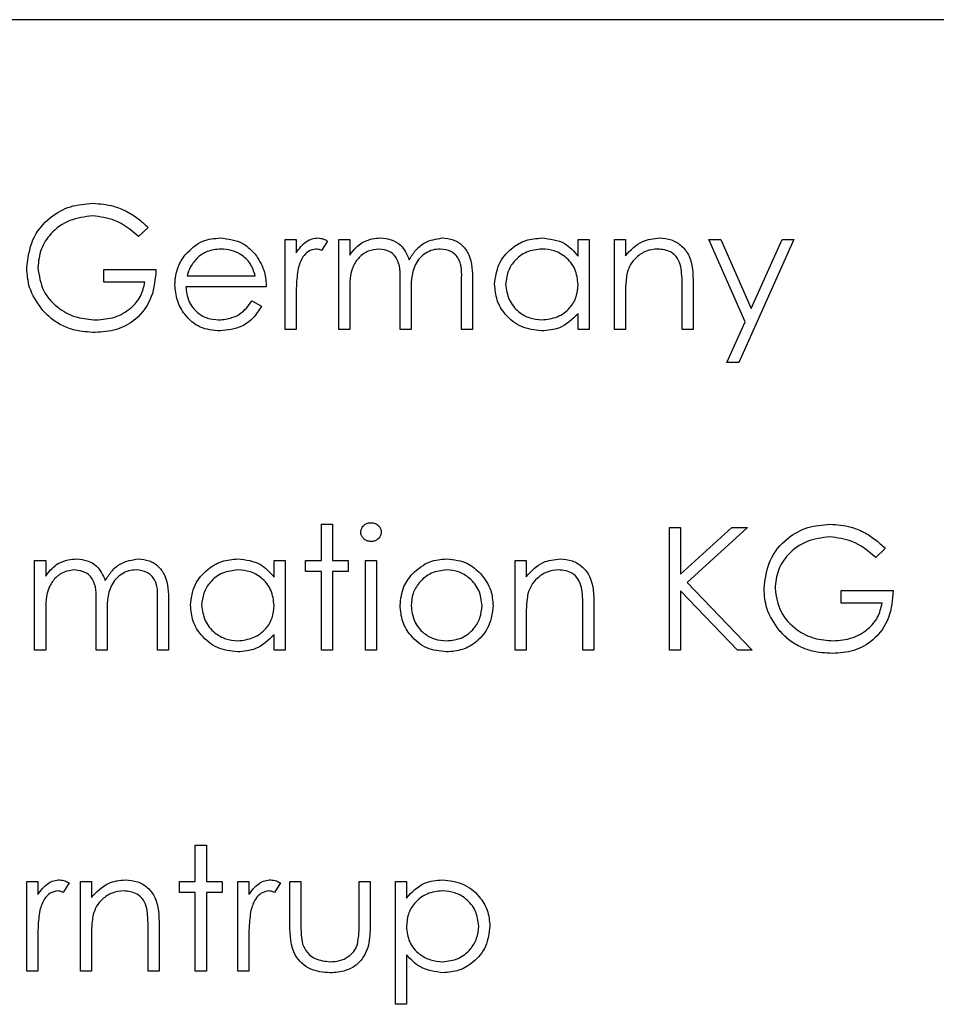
# Model space of a CAD drawing. Header units: millimetres. Extents: x 5 to 418, y 2 to 292.
# Tile 26 of 49: x 66.88 to 69.51, y 221.94 to 224.77. Entities that reach past the tile are written whole.
import ezdxf

# ---------------------------------------------------------------- set-up
doc = ezdxf.new("R2010")
doc.units = ezdxf.units.MM

msp = doc.modelspace()

# ---------------------------------------------------------------- linework, layer by layer
at = {"color": 7, "linetype": 'Continuous', "lineweight": 25}
for p, q in [((81.0935, 224.7677), (64.4268, 224.7677)), ((67.2482, 224.1713), (67.2211, 224.1456)), ((67.6417, 224.1366), (67.6734, 224.1366)), ((67.6417, 223.8788), (67.6417, 224.1366)), ((67.6734, 224.1366), (67.6734, 224.0986)), ((67.7638, 224.1322), (67.7465, 224.1048)), ((67.7955, 224.1366), (67.8272, 224.1366)), ((67.7955, 223.8788), (67.7955, 224.1366)), ((67.8272, 224.1366), (67.8272, 224.0918)), ((68.483, 224.0889), (68.483, 224.1366)), ((68.483, 224.1366), (68.5146, 224.1366)), ((68.5146, 224.1366), (68.5146, 223.8788)), ((68.587, 224.1366), (68.6187, 224.1366)), ((68.587, 223.8788), (68.587, 224.1366)), ((68.6187, 224.1366), (68.6187, 224.0901)), ((68.8584, 224.1366), (68.8925, 224.1366)), ((68.9626, 223.9007), (68.8584, 224.1366)), ((68.8925, 224.1366), (68.9798, 223.9391)), ((69.1026, 224.1366), (68.9443, 223.7838)), ((68.9798, 223.9391), (69.0684, 224.1366)), ((69.0684, 224.1366), (69.1026, 224.1366)), ((67.1216, 224.0506), (67.2709, 224.0506)), ((67.1216, 224.0144), (67.1216, 224.0506)), ((67.3601, 224.0325), (67.5558, 224.0325)), ((67.2392, 224.0144), (67.1216, 224.0144)), ((67.9719, 223.8788), (67.9719, 224.0098)), ((68.1483, 223.8788), (68.1483, 224.0185)), ((68.1799, 224.0184), (68.1799, 223.8788)), ((68.8131, 224.0104), (68.8131, 223.8788)), ((67.5875, 224.0009), (67.3568, 224.0009)), ((67.8272, 223.9872), (67.8272, 223.8788)), ((68.0036, 223.979), (68.0036, 223.8788)), ((68.7815, 223.8788), (68.7815, 224)), ((67.5458, 223.9602), (67.5739, 223.9454)), ((67.6734, 223.9654), (67.6734, 223.8788)), ((68.6187, 223.972), (68.6187, 223.8788)), ((68.483, 223.8788), (68.483, 223.9233)), ((68.9101, 223.7838), (68.9626, 223.9007)), ((67.6734, 223.8788), (67.6417, 223.8788)), ((67.8272, 223.8788), (67.7955, 223.8788)), ((68.0036, 223.8788), (67.9719, 223.8788)), ((68.1799, 223.8788), (68.1483, 223.8788)), ((68.5146, 223.8788), (68.483, 223.8788)), ((68.6187, 223.8788), (68.587, 223.8788)), ((68.8131, 223.8788), (68.7815, 223.8788)), ((68.9443, 223.7838), (68.9101, 223.7838)), ((67.7458, 223.3193), (67.7774, 223.3193)), ((67.7458, 223.2153), (67.7458, 223.3193)), ((67.7774, 223.3193), (67.7774, 223.2153)), ((68.7453, 223.3102), (68.7769, 223.3102)), ((68.7453, 222.9575), (68.7453, 223.3102)), ((68.7769, 223.1759), (68.924, 223.3102)), ((68.7769, 223.3102), (68.7769, 223.1759)), ((68.9692, 223.3102), (68.7958, 223.1519)), ((68.924, 223.3102), (68.9692, 223.3102)), ((69.3649, 223.25), (69.3378, 223.2243)), ((66.9226, 223.2153), (66.9543, 223.2153)), ((66.9226, 222.9575), (66.9226, 223.2153)), ((66.9543, 223.2153), (66.9543, 223.1705)), ((67.6101, 223.1676), (67.6101, 223.2153)), ((67.6101, 223.2153), (67.6417, 223.2153)), ((67.6417, 223.2153), (67.6417, 222.9575)), ((67.7005, 223.2153), (67.7458, 223.2153)), ((67.7005, 223.1836), (67.7005, 223.2153)), ((67.7774, 223.2153), (67.8226, 223.2153)), ((67.8226, 223.2153), (67.8226, 223.1836)), ((67.8724, 223.2153), (67.9041, 223.2153)), ((67.8724, 222.9575), (67.8724, 223.2153)), ((67.9041, 223.2153), (67.9041, 222.9575)), ((68.3021, 223.2153), (68.3337, 223.2153)), ((68.3021, 222.9575), (68.3021, 223.2153)), ((68.3337, 223.2153), (68.3337, 223.1688)), ((67.7458, 223.1836), (67.7005, 223.1836)), ((67.7458, 222.9575), (67.7458, 223.1836)), ((67.7774, 223.1836), (67.7774, 222.9575)), ((67.8226, 223.1836), (67.7774, 223.1836)), ((68.7769, 223.1277), (68.7769, 222.9575)), ((68.9405, 222.9575), (68.7769, 223.1277)), ((68.7958, 223.1519), (68.9827, 222.9575)), ((69.2383, 223.1293), (69.3875, 223.1293)), ((69.2383, 223.0931), (69.2383, 223.1293)), ((67.099, 222.9575), (67.099, 223.0886)), ((67.2754, 222.9575), (67.2754, 223.0972)), ((67.307, 223.0971), (67.307, 222.9575)), ((68.4965, 222.9575), (68.4965, 223.0787)), ((68.5282, 223.0891), (68.5282, 222.9575)), ((69.3559, 223.0931), (69.2383, 223.0931)), ((66.9543, 223.0659), (66.9543, 222.9575)), ((67.1307, 223.0577), (67.1307, 222.9575)), ((68.3337, 223.0507), (68.3337, 222.9575)), ((67.6101, 222.9575), (67.6101, 223.0021)), ((66.9543, 222.9575), (66.9226, 222.9575)), ((67.1307, 222.9575), (67.099, 222.9575)), ((67.307, 222.9575), (67.2754, 222.9575)), ((67.6417, 222.9575), (67.6101, 222.9575)), ((67.7774, 222.9575), (67.7458, 222.9575)), ((67.9041, 222.9575), (67.8724, 222.9575)), ((68.3337, 222.9575), (68.3021, 222.9575)), ((68.5282, 222.9575), (68.4965, 222.9575)), ((68.7769, 222.9575), (68.7453, 222.9575)), ((68.9827, 222.9575), (68.9405, 222.9575)), ((67.3839, 222.398), (67.4156, 222.398)), ((67.3839, 222.294), (67.3839, 222.398)), ((67.4156, 222.398), (67.4156, 222.294)), ((66.9, 222.294), (66.9317, 222.294)), ((66.9, 222.0362), (66.9, 222.294)), ((66.9317, 222.294), (66.9317, 222.256)), ((67.0221, 222.2897), (67.0047, 222.2622)), ((67.0538, 222.294), (67.0854, 222.294)), ((67.0538, 222.0362), (67.0538, 222.294)), ((67.0854, 222.294), (67.0854, 222.2475)), ((67.3387, 222.294), (67.3839, 222.294)), ((67.3387, 222.2623), (67.3387, 222.294)), ((67.4156, 222.294), (67.4608, 222.294)), ((67.4608, 222.294), (67.4608, 222.2623)), ((67.506, 222.294), (67.5377, 222.294)), ((67.506, 222.0362), (67.506, 222.294)), ((67.5377, 222.294), (67.5377, 222.256)), ((67.6282, 222.2897), (67.6108, 222.2622)), ((67.6553, 222.294), (67.687, 222.294)), ((67.6553, 222.1708), (67.6553, 222.294)), ((67.687, 222.294), (67.687, 222.1744)), ((67.8543, 222.294), (67.886, 222.294)), ((67.8543, 222.1744), (67.8543, 222.294)), ((67.886, 222.294), (67.886, 222.1685)), ((67.9583, 222.294), (67.99, 222.294)), ((67.9583, 221.9412), (67.9583, 222.294)), ((67.99, 222.294), (67.99, 222.2463)), ((67.3839, 222.2623), (67.3387, 222.2623)), ((67.3839, 222.0362), (67.3839, 222.2623)), ((67.4156, 222.2623), (67.4156, 222.0362)), ((67.4608, 222.2623), (67.4156, 222.2623)), ((67.2799, 222.1678), (67.2799, 222.0362)), ((67.2482, 222.0362), (67.2482, 222.1574)), ((66.9317, 222.1228), (66.9317, 222.0362)), ((67.0854, 222.1294), (67.0854, 222.0362)), ((67.5377, 222.1228), (67.5377, 222.0362)), ((67.99, 222.0829), (67.99, 221.9412)), ((66.9317, 222.0362), (66.9, 222.0362)), ((67.0854, 222.0362), (67.0538, 222.0362)), ((67.2799, 222.0362), (67.2482, 222.0362)), ((67.4156, 222.0362), (67.3839, 222.0362)), ((67.5377, 222.0362), (67.506, 222.0362)), ((67.99, 221.9412), (67.9583, 221.9412))]:
    msp.add_line(p, q, dxfattribs=at)
for points, knots in [([(66.9, 224.0553), (66.9035, 224.0829), (66.9104, 224.1382), (66.9612, 224.2002), (67.0244, 224.2353), (67.068, 224.2388), (67.0897, 224.2406)], [0, 0, 0, 0, 0.2795897, 0.5590718, 0.7794111, 1, 1, 1, 1]), ([(67.0897, 224.2406), (67.1099, 224.2391), (67.1432, 224.2366), (67.1863, 224.2189), (67.2195, 224.1979), (67.2387, 224.1802), (67.2482, 224.1713)], [0, 0, 0, 0, 0.339527, 0.559586, 0.779731, 1, 1, 1, 1]), ([(67.0887, 224.2044), (67.0664, 224.2017), (67.0217, 224.1962), (66.9696, 224.1586), (66.9376, 224.1094), (66.9336, 224.0743), (66.9317, 224.0567)], [0, 0, 0, 0, 0.279847, 0.559555, 0.779847, 1, 1, 1, 1]), ([(67.2211, 224.1456), (67.1993, 224.1635), (67.1603, 224.1956), (67.1106, 224.2017), (67.0887, 224.2044)], [0, 0, 0, 0, 0.55984, 1, 1, 1, 1]), ([(67.3548, 224.093), (67.3706, 224.1086), (67.399, 224.1365), (67.4383, 224.1397), (67.4556, 224.1411)], [0, 0, 0, 0, 0.558577, 1, 1, 1, 1]), ([(67.4556, 224.1411), (67.4785, 224.1384), (67.5195, 224.1337), (67.5472, 224.1036), (67.5594, 224.0903)], [0, 0, 0, 0, 0.558919, 1, 1, 1, 1]), ([(67.6734, 224.0986), (67.6822, 224.1107), (67.6946, 224.1276), (67.7188, 224.1395), (67.7305, 224.1406), (67.7363, 224.1411)], [0, 0, 0, 0, 0.558788, 0.779481, 1, 1, 1, 1]), ([(67.7363, 224.1411), (67.7418, 224.1404), (67.7515, 224.1393), (67.7601, 224.1344), (67.7638, 224.1322)], [0, 0, 0, 0, 0.559243, 1, 1, 1, 1]), ([(67.8272, 224.0918), (67.8329, 224.0995), (67.8431, 224.1133), (67.8569, 224.1235), (67.8629, 224.128)], [0, 0, 0, 0, 0.560148, 1, 1, 1, 1]), ([(67.8629, 224.128), (67.8724, 224.1322), (67.8894, 224.1397), (67.9079, 224.1407), (67.9161, 224.1411)], [0, 0, 0, 0, 0.559743, 1, 1, 1, 1]), ([(67.9161, 224.1411), (67.9264, 224.14), (67.947, 224.1379), (67.9806, 224.119), (67.9915, 224.094), (67.9981, 224.0788)], [0, 0, 0, 0, 0.280809, 0.561507, 1, 1, 1, 1]), ([(67.9981, 224.0788), (68.004, 224.0883), (68.0157, 224.1071), (68.0467, 224.1336), (68.0752, 224.1383), (68.0927, 224.1411)], [0, 0, 0, 0, 0.281263, 0.562094, 1, 1, 1, 1]), ([(68.0927, 224.1411), (68.1034, 224.1401), (68.1247, 224.1382), (68.1526, 224.1203), (68.1791, 224.0808), (68.1796, 224.0442), (68.1799, 224.0184)], [0, 0, 0, 0, 0.186885, 0.373579, 0.560268, 1, 1, 1, 1]), ([(68.2433, 224.0084), (68.2457, 224.0281), (68.2506, 224.0677), (68.288, 224.1107), (68.3321, 224.1371), (68.3631, 224.1398), (68.3787, 224.1411)], [0, 0, 0, 0, 0.279413, 0.559191, 0.779548, 1, 1, 1, 1]), ([(68.3787, 224.1411), (68.4019, 224.1384), (68.4435, 224.1337), (68.4709, 224.1026), (68.483, 224.0889)], [0, 0, 0, 0, 0.559062, 1, 1, 1, 1]), ([(68.6187, 224.0901), (68.6337, 224.1063), (68.6606, 224.1353), (68.6996, 224.1393), (68.7167, 224.1411)], [0, 0, 0, 0, 0.559141, 1, 1, 1, 1]), ([(68.7167, 224.1411), (68.7283, 224.1401), (68.7514, 224.138), (68.7817, 224.1195), (68.8125, 224.0783), (68.8129, 224.0384), (68.8131, 224.0104)], [0, 0, 0, 0, 0.187021, 0.37389, 0.56061, 1, 1, 1, 1]), ([(67.3251, 224.007), (67.3267, 224.0245), (67.3295, 224.0558), (67.3471, 224.0816), (67.3548, 224.093)], [0, 0, 0, 0, 0.559427, 1, 1, 1, 1]), ([(67.4572, 224.1094), (67.4435, 224.1082), (67.4191, 224.1061), (67.3994, 224.0916), (67.3908, 224.0853)], [0, 0, 0, 0, 0.5594582, 1, 1, 1, 1]), ([(67.5558, 224.0325), (67.5519, 224.0447), (67.5442, 224.0691), (67.5171, 224.0937), (67.4871, 224.1071), (67.4672, 224.1086), (67.4572, 224.1094)], [0, 0, 0, 0, 0.280138, 0.559194, 0.779598, 1, 1, 1, 1]), ([(67.5594, 224.0903), (67.5686, 224.0748), (67.585, 224.0471), (67.5867, 224.015), (67.5875, 224.0009)], [0, 0, 0, 0, 0.558897, 1, 1, 1, 1]), ([(67.7303, 224.1094), (67.7228, 224.1078), (67.7079, 224.1045), (67.6887, 224.0838), (67.6827, 224.0652), (67.679, 224.0539)], [0, 0, 0, 0, 0.2783358, 0.5587681, 1, 1, 1, 1]), ([(67.7465, 224.1048), (67.7436, 224.1062), (67.7384, 224.1086), (67.7328, 224.1092), (67.7303, 224.1094)], [0, 0, 0, 0, 0.560396, 1, 1, 1, 1]), ([(67.9106, 224.1094), (67.9002, 224.1081), (67.8794, 224.1055), (67.8532, 224.0867), (67.8277, 224.0482), (67.8274, 224.0124), (67.8272, 223.9872)], [0, 0, 0, 0, 0.186544, 0.37335, 0.56013, 1, 1, 1, 1]), ([(67.9719, 224.0098), (67.9729, 224.033), (67.9741, 224.062), (67.9564, 224.0911), (67.9388, 224.1057), (67.9218, 224.1079), (67.9106, 224.1094)], [0, 0, 0, 0, 0.500537, 0.625897, 0.751368, 1, 1, 1, 1]), ([(68.0872, 224.1094), (68.0798, 224.1089), (68.0652, 224.1077), (68.045, 224.098), (68.0279, 224.084), (68.0031, 224.0471), (68.0033, 224.0093), (68.0036, 223.979)], [0, 0, 0, 0, 0.125317, 0.250662, 0.376086, 0.501515, 1, 1, 1, 1]), ([(68.1483, 224.0185), (68.149, 224.0405), (68.1499, 224.068), (68.131, 224.0938), (68.1137, 224.1065), (68.0978, 224.1082), (68.0872, 224.1094)], [0, 0, 0, 0, 0.499445, 0.624933, 0.750561, 1, 1, 1, 1]), ([(68.3791, 224.1094), (68.364, 224.1077), (68.3337, 224.1041), (68.2994, 224.0773), (68.2788, 224.0436), (68.2762, 224.0199), (68.2749, 224.008)], [0, 0, 0, 0, 0.279767, 0.559291, 0.779719, 1, 1, 1, 1]), ([(68.483, 224.0071), (68.4813, 224.0224), (68.4779, 224.0529), (68.4494, 224.0866), (68.4151, 224.1066), (68.3911, 224.1085), (68.3791, 224.1094)], [0, 0, 0, 0, 0.27966, 0.55921, 0.779487, 1, 1, 1, 1]), ([(68.7112, 224.1094), (68.7001, 224.1083), (68.6777, 224.1059), (68.6515, 224.0878), (68.6324, 224.066), (68.6265, 224.0494), (68.6235, 224.0412)], [0, 0, 0, 0, 0.279553, 0.559373, 0.779703, 1, 1, 1, 1]), ([(68.7777, 224.0587), (68.7752, 224.0669), (68.7701, 224.0833), (68.7472, 224.1058), (68.7249, 224.1081), (68.7112, 224.1094)], [0, 0, 0, 0, 0.281192, 0.561331, 1, 1, 1, 1]), ([(67.3908, 224.0853), (67.3831, 224.0765), (67.3693, 224.061), (67.3629, 224.0412), (67.3601, 224.0325)], [0, 0, 0, 0, 0.5587953, 1, 1, 1, 1]), ([(66.9432, 223.9364), (66.9293, 223.9566), (66.9044, 223.9927), (66.9013, 224.0361), (66.9, 224.0553)], [0, 0, 0, 0, 0.5593165, 1, 1, 1, 1]), ([(66.9317, 224.0567), (66.9353, 224.0334), (66.9425, 223.9867), (66.9893, 223.9374), (67.0437, 223.9103), (67.0805, 223.9074), (67.0989, 223.9059)], [0, 0, 0, 0, 0.279061, 0.558584, 0.779236, 1, 1, 1, 1]), ([(67.2709, 224.0506), (67.2687, 224.024), (67.2644, 223.9708), (67.2197, 223.9079), (67.1587, 223.874), (67.117, 223.8711), (67.0961, 223.8697)], [0, 0, 0, 0, 0.280351, 0.559367, 0.779371, 1, 1, 1, 1]), ([(67.679, 224.0539), (67.677, 224.0374), (67.6732, 224.008), (67.6733, 223.9784), (67.6734, 223.9654)], [0, 0, 0, 0, 0.559636, 1, 1, 1, 1]), ([(68.6235, 224.0412), (68.6218, 224.0283), (68.6186, 224.0053), (68.6186, 223.9822), (68.6187, 223.972)], [0, 0, 0, 0, 0.5596576, 1, 1, 1, 1]), ([(68.7815, 224), (68.7815, 224.011), (68.7817, 224.0307), (68.7789, 224.0501), (68.7777, 224.0587)], [0, 0, 0, 0, 0.560255, 1, 1, 1, 1]), ([(67.0989, 223.9059), (67.1171, 223.9073), (67.1534, 223.9101), (67.1981, 223.9363), (67.2291, 223.9726), (67.2358, 224.0005), (67.2392, 224.0144)], [0, 0, 0, 0, 0.280254, 0.559912, 0.779941, 1, 1, 1, 1]), ([(67.4548, 223.8742), (67.4352, 223.876), (67.396, 223.8795), (67.3539, 223.9172), (67.3294, 223.9612), (67.3265, 223.9917), (67.3251, 224.007)], [0, 0, 0, 0, 0.279885, 0.558859, 0.779462, 1, 1, 1, 1]), ([(68.3777, 223.8742), (68.3579, 223.8766), (68.3182, 223.8812), (68.2744, 223.9177), (68.2473, 223.9616), (68.2446, 223.9928), (68.2433, 224.0084)], [0, 0, 0, 0, 0.279573, 0.559333, 0.779589, 1, 1, 1, 1]), ([(68.2749, 224.008), (68.2771, 223.993), (68.2813, 223.9628), (68.3091, 223.9292), (68.3432, 223.9094), (68.3669, 223.9071), (68.3788, 223.9059)], [0, 0, 0, 0, 0.279429, 0.559146, 0.77957, 1, 1, 1, 1]), ([(68.3788, 223.9059), (68.3939, 223.9077), (68.4241, 223.9114), (68.4594, 223.9372), (68.4799, 223.9713), (68.4819, 223.9952), (68.483, 224.0071)], [0, 0, 0, 0, 0.279822, 0.559387, 0.779603, 1, 1, 1, 1]), ([(67.3568, 224.0009), (67.3584, 223.9869), (67.3617, 223.959), (67.3866, 223.9274), (67.4179, 223.9086), (67.4399, 223.9068), (67.4509, 223.9059)], [0, 0, 0, 0, 0.279963, 0.559359, 0.779526, 1, 1, 1, 1]), ([(67.4509, 223.9059), (67.4638, 223.9072), (67.4853, 223.9092), (67.5125, 223.9222), (67.5314, 223.9394), (67.541, 223.9532), (67.5458, 223.9602)], [0, 0, 0, 0, 0.339465, 0.559626, 0.779498, 1, 1, 1, 1]), ([(67.0961, 223.8697), (67.0765, 223.8709), (67.0442, 223.8727), (67.0019, 223.8886), (66.9693, 223.9087), (66.9519, 223.9272), (66.9432, 223.9364)], [0, 0, 0, 0, 0.339789, 0.559872, 0.779908, 1, 1, 1, 1]), ([(67.5739, 223.9454), (67.5667, 223.9337), (67.5523, 223.9104), (67.5118, 223.8805), (67.4764, 223.8766), (67.4548, 223.8742)], [0, 0, 0, 0, 0.280919, 0.561407, 1, 1, 1, 1]), ([(68.483, 223.9233), (68.4663, 223.9075), (68.4364, 223.8791), (68.3956, 223.8757), (68.3777, 223.8742)], [0, 0, 0, 0, 0.558763, 1, 1, 1, 1]), ([(67.8588, 223.2965), (67.8594, 223.3007), (67.8606, 223.309), (67.8688, 223.3178), (67.8783, 223.323), (67.8848, 223.3236), (67.8881, 223.3238)], [0, 0, 0, 0, 0.279289, 0.558897, 0.779452, 1, 1, 1, 1]), ([(67.8881, 223.2695), (67.8839, 223.27), (67.8757, 223.2709), (67.8662, 223.2779), (67.8599, 223.2868), (67.8592, 223.2933), (67.8588, 223.2965)], [0, 0, 0, 0, 0.279784, 0.559698, 0.779921, 1, 1, 1, 1]), ([(67.8881, 223.3238), (67.8923, 223.3234), (67.9006, 223.3225), (67.9103, 223.3154), (67.9166, 223.3064), (67.9173, 223.2998), (67.9176, 223.2965)], [0, 0, 0, 0, 0.279869, 0.559866, 0.779911, 1, 1, 1, 1]), ([(67.9176, 223.2965), (67.917, 223.2924), (67.9158, 223.284), (67.9074, 223.2755), (67.8979, 223.2702), (67.8914, 223.2698), (67.8881, 223.2695)], [0, 0, 0, 0, 0.27916, 0.558862, 0.779356, 1, 1, 1, 1]), ([(69.0167, 223.134), (69.0201, 223.1616), (69.0271, 223.2169), (69.0778, 223.279), (69.1411, 223.314), (69.1846, 223.3175), (69.2064, 223.3193)], [0, 0, 0, 0, 0.27959, 0.559072, 0.779411, 1, 1, 1, 1]), ([(69.2064, 223.3193), (69.2266, 223.3178), (69.2599, 223.3153), (69.303, 223.2976), (69.3362, 223.2766), (69.3553, 223.2589), (69.3649, 223.25)], [0, 0, 0, 0, 0.339527, 0.559586, 0.779731, 1, 1, 1, 1]), ([(69.2053, 223.2831), (69.183, 223.2804), (69.1384, 223.275), (69.0863, 223.2373), (69.0543, 223.1881), (69.0503, 223.153), (69.0483, 223.1354)], [0, 0, 0, 0, 0.2798474, 0.5595549, 0.7798473, 1, 1, 1, 1]), ([(69.3378, 223.2243), (69.316, 223.2422), (69.277, 223.2743), (69.2272, 223.2804), (69.2053, 223.2831)], [0, 0, 0, 0, 0.55984, 1, 1, 1, 1]), ([(66.99, 223.2067), (66.9995, 223.2109), (67.0165, 223.2184), (67.035, 223.2194), (67.0432, 223.2198)], [0, 0, 0, 0, 0.559743, 1, 1, 1, 1]), ([(67.0432, 223.2198), (67.0535, 223.2187), (67.0741, 223.2166), (67.1077, 223.1977), (67.1186, 223.1727), (67.1252, 223.1575)], [0, 0, 0, 0, 0.280809, 0.561507, 1, 1, 1, 1]), ([(67.1252, 223.1575), (67.1311, 223.167), (67.1428, 223.1858), (67.1738, 223.2123), (67.2023, 223.217), (67.2198, 223.2198)], [0, 0, 0, 0, 0.281263, 0.562094, 1, 1, 1, 1]), ([(67.2198, 223.2198), (67.2305, 223.2188), (67.2518, 223.2169), (67.2797, 223.199), (67.3062, 223.1595), (67.3067, 223.1229), (67.307, 223.0971)], [0, 0, 0, 0, 0.186885, 0.373579, 0.560268, 1, 1, 1, 1]), ([(67.3704, 223.0871), (67.3728, 223.1068), (67.3777, 223.1464), (67.4151, 223.1894), (67.4592, 223.2158), (67.4902, 223.2185), (67.5058, 223.2198)], [0, 0, 0, 0, 0.2794126, 0.5591913, 0.7795483, 1, 1, 1, 1]), ([(67.5058, 223.2198), (67.529, 223.2171), (67.5706, 223.2124), (67.598, 223.1813), (67.6101, 223.1676)], [0, 0, 0, 0, 0.559062, 1, 1, 1, 1]), ([(68.0072, 223.1771), (68.0232, 223.1909), (68.0517, 223.2156), (68.089, 223.2185), (68.1055, 223.2198)], [0, 0, 0, 0, 0.55888, 1, 1, 1, 1]), ([(68.1055, 223.2198), (68.1264, 223.2176), (68.1638, 223.2137), (68.1913, 223.1884), (68.2034, 223.1773)], [0, 0, 0, 0, 0.5591815, 1, 1, 1, 1]), ([(68.3337, 223.1688), (68.3488, 223.185), (68.3757, 223.214), (68.4146, 223.218), (68.4318, 223.2198)], [0, 0, 0, 0, 0.559141, 1, 1, 1, 1]), ([(68.4318, 223.2198), (68.4434, 223.2188), (68.4665, 223.2168), (68.4968, 223.1982), (68.5276, 223.157), (68.5279, 223.1171), (68.5282, 223.0891)], [0, 0, 0, 0, 0.187021, 0.37389, 0.56061, 1, 1, 1, 1]), ([(66.9543, 223.1705), (66.96, 223.1782), (66.9702, 223.192), (66.984, 223.2022), (66.99, 223.2067)], [0, 0, 0, 0, 0.560148, 1, 1, 1, 1]), ([(67.0377, 223.1881), (67.0273, 223.1868), (67.0065, 223.1842), (66.9803, 223.1654), (66.9548, 223.1269), (66.9545, 223.0911), (66.9543, 223.0659)], [0, 0, 0, 0, 0.186544, 0.37335, 0.56013, 1, 1, 1, 1]), ([(67.099, 223.0886), (67.1, 223.1117), (67.1012, 223.1407), (67.0835, 223.1698), (67.0659, 223.1844), (67.0489, 223.1866), (67.0377, 223.1881)], [0, 0, 0, 0, 0.500537, 0.625897, 0.751368, 1, 1, 1, 1]), ([(67.2143, 223.1881), (67.2069, 223.1876), (67.1923, 223.1864), (67.1721, 223.1767), (67.155, 223.1627), (67.1302, 223.1258), (67.1304, 223.088), (67.1307, 223.0577)], [0, 0, 0, 0, 0.125317, 0.250662, 0.376086, 0.501515, 1, 1, 1, 1]), ([(67.2754, 223.0972), (67.2761, 223.1192), (67.277, 223.1467), (67.2581, 223.1725), (67.2408, 223.1852), (67.2249, 223.1869), (67.2143, 223.1881)], [0, 0, 0, 0, 0.499445, 0.624933, 0.750561, 1, 1, 1, 1]), ([(67.5062, 223.1881), (67.4911, 223.1864), (67.4608, 223.1828), (67.4265, 223.156), (67.4059, 223.1223), (67.4033, 223.0986), (67.402, 223.0867)], [0, 0, 0, 0, 0.279767, 0.559291, 0.779719, 1, 1, 1, 1]), ([(67.6101, 223.0858), (67.6084, 223.1011), (67.605, 223.1317), (67.5765, 223.1653), (67.5422, 223.1853), (67.5182, 223.1872), (67.5062, 223.1881)], [0, 0, 0, 0, 0.27966, 0.55921, 0.779487, 1, 1, 1, 1]), ([(68.1053, 223.1881), (68.0903, 223.1863), (68.0601, 223.1826), (68.0271, 223.1545), (68.0066, 223.121), (68.0046, 223.0973), (68.0036, 223.0854)], [0, 0, 0, 0, 0.2794842, 0.5592561, 0.7795472, 1, 1, 1, 1]), ([(68.2071, 223.0854), (68.2053, 223.1005), (68.2019, 223.1307), (68.174, 223.1639), (68.1408, 223.1849), (68.1172, 223.187), (68.1053, 223.1881)], [0, 0, 0, 0, 0.279586, 0.559398, 0.779653, 1, 1, 1, 1]), ([(68.4263, 223.1881), (68.4151, 223.187), (68.3928, 223.1846), (68.3665, 223.1665), (68.3475, 223.1447), (68.3415, 223.1282), (68.3386, 223.1199)], [0, 0, 0, 0, 0.2795525, 0.559373, 0.7797026, 1, 1, 1, 1]), ([(68.4928, 223.1374), (68.4903, 223.1456), (68.4852, 223.162), (68.4623, 223.1845), (68.4399, 223.1868), (68.4263, 223.1881)], [0, 0, 0, 0, 0.281192, 0.561331, 1, 1, 1, 1]), ([(67.9719, 223.0857), (67.9738, 223.1047), (67.9771, 223.1386), (67.998, 223.1653), (68.0072, 223.1771)], [0, 0, 0, 0, 0.559285, 1, 1, 1, 1]), ([(68.2034, 223.1773), (68.2148, 223.162), (68.2352, 223.1345), (68.2376, 223.1006), (68.2387, 223.0857)], [0, 0, 0, 0, 0.559216, 1, 1, 1, 1]), ([(68.4965, 223.0787), (68.4966, 223.0897), (68.4967, 223.1094), (68.494, 223.1288), (68.4928, 223.1374)], [0, 0, 0, 0, 0.560255, 1, 1, 1, 1]), ([(69.0599, 223.0151), (69.046, 223.0353), (69.0211, 223.0714), (69.018, 223.1148), (69.0167, 223.134)], [0, 0, 0, 0, 0.559317, 1, 1, 1, 1]), ([(69.0483, 223.1354), (69.0519, 223.1121), (69.0591, 223.0654), (69.106, 223.0161), (69.1604, 222.989), (69.1971, 222.9861), (69.2155, 222.9846)], [0, 0, 0, 0, 0.279061, 0.558584, 0.779236, 1, 1, 1, 1]), ([(69.3875, 223.1293), (69.3854, 223.1027), (69.381, 223.0495), (69.3364, 222.9866), (69.2754, 222.9527), (69.2337, 222.9498), (69.2128, 222.9484)], [0, 0, 0, 0, 0.280351, 0.559367, 0.779371, 1, 1, 1, 1]), ([(68.3386, 223.1199), (68.3368, 223.107), (68.3337, 223.084), (68.3337, 223.0609), (68.3337, 223.0507)], [0, 0, 0, 0, 0.559658, 1, 1, 1, 1]), ([(67.5048, 222.9529), (67.485, 222.9553), (67.4453, 222.9599), (67.4015, 222.9964), (67.3744, 223.0403), (67.3717, 223.0715), (67.3704, 223.0871)], [0, 0, 0, 0, 0.279573, 0.559333, 0.779589, 1, 1, 1, 1]), ([(67.402, 223.0867), (67.4042, 223.0717), (67.4084, 223.0415), (67.4362, 223.0079), (67.4703, 222.9881), (67.494, 222.9858), (67.5059, 222.9846)], [0, 0, 0, 0, 0.279429, 0.559146, 0.77957, 1, 1, 1, 1]), ([(67.5059, 222.9846), (67.521, 222.9864), (67.5512, 222.9901), (67.5865, 223.0159), (67.607, 223.05), (67.609, 223.0739), (67.6101, 223.0858)], [0, 0, 0, 0, 0.279822, 0.559387, 0.779603, 1, 1, 1, 1]), ([(68.1055, 222.9529), (68.0857, 222.9549), (68.0462, 222.9589), (68.0028, 222.9955), (67.9762, 223.0393), (67.9733, 223.0702), (67.9719, 223.0857)], [0, 0, 0, 0, 0.279776, 0.559179, 0.779592, 1, 1, 1, 1]), ([(68.0036, 223.0854), (68.0054, 223.0705), (68.0092, 223.0407), (68.0361, 223.007), (68.0701, 222.9877), (68.0936, 222.9856), (68.1053, 222.9846)], [0, 0, 0, 0, 0.279618, 0.559167, 0.779512, 1, 1, 1, 1]), ([(68.1053, 222.9846), (68.1203, 222.9863), (68.1501, 222.9897), (68.1839, 223.0166), (68.2036, 223.0503), (68.2059, 223.0737), (68.2071, 223.0854)], [0, 0, 0, 0, 0.2797454, 0.5591127, 0.7796058, 1, 1, 1, 1]), ([(68.2387, 223.0857), (68.2363, 223.0661), (68.2315, 223.0268), (68.1959, 222.9828), (68.1518, 222.9565), (68.1209, 222.9541), (68.1055, 222.9529)], [0, 0, 0, 0, 0.279521, 0.559381, 0.779507, 1, 1, 1, 1]), ([(69.2155, 222.9846), (69.2337, 222.986), (69.2701, 222.9888), (69.3148, 223.015), (69.3458, 223.0513), (69.3525, 223.0792), (69.3559, 223.0931)], [0, 0, 0, 0, 0.280254, 0.559912, 0.779941, 1, 1, 1, 1]), ([(69.2128, 222.9484), (69.1932, 222.9496), (69.1609, 222.9514), (69.1186, 222.9673), (69.086, 222.9874), (69.0686, 223.0059), (69.0599, 223.0151)], [0, 0, 0, 0, 0.339789, 0.559872, 0.779908, 1, 1, 1, 1]), ([(67.6101, 223.0021), (67.5934, 222.9862), (67.5635, 222.9578), (67.5227, 222.9544), (67.5048, 222.9529)], [0, 0, 0, 0, 0.558763, 1, 1, 1, 1]), ([(66.9317, 222.256), (66.9405, 222.2681), (66.9529, 222.285), (66.9771, 222.2969), (66.9887, 222.298), (66.9945, 222.2985)], [0, 0, 0, 0, 0.558788, 0.779481, 1, 1, 1, 1]), ([(66.9945, 222.2985), (67, 222.2978), (67.0098, 222.2967), (67.0183, 222.2918), (67.0221, 222.2897)], [0, 0, 0, 0, 0.559243, 1, 1, 1, 1]), ([(67.0854, 222.2475), (67.1005, 222.2637), (67.1274, 222.2927), (67.1663, 222.2967), (67.1835, 222.2985)], [0, 0, 0, 0, 0.5591406, 1, 1, 1, 1]), ([(67.1835, 222.2985), (67.1951, 222.2975), (67.2182, 222.2955), (67.2485, 222.2769), (67.2793, 222.2357), (67.2797, 222.1958), (67.2799, 222.1678)], [0, 0, 0, 0, 0.187021, 0.37389, 0.56061, 1, 1, 1, 1]), ([(67.5377, 222.256), (67.5466, 222.2681), (67.5589, 222.285), (67.5831, 222.2969), (67.5948, 222.298), (67.6006, 222.2985)], [0, 0, 0, 0, 0.558788, 0.779481, 1, 1, 1, 1]), ([(67.6006, 222.2985), (67.6061, 222.2978), (67.6159, 222.2967), (67.6244, 222.2918), (67.6282, 222.2897)], [0, 0, 0, 0, 0.559243, 1, 1, 1, 1]), ([(67.99, 222.2463), (68.006, 222.2632), (68.0348, 222.2935), (68.076, 222.2969), (68.0941, 222.2985)], [0, 0, 0, 0, 0.558418, 1, 1, 1, 1]), ([(68.0941, 222.2985), (68.1139, 222.2962), (68.1535, 222.2917), (68.1976, 222.2558), (68.2254, 222.2124), (68.2283, 222.1813), (68.2297, 222.1658)], [0, 0, 0, 0, 0.279627, 0.559432, 0.779703, 1, 1, 1, 1]), ([(66.9885, 222.2668), (66.9811, 222.2652), (66.9661, 222.2619), (66.9469, 222.2412), (66.941, 222.2226), (66.9373, 222.2113)], [0, 0, 0, 0, 0.278336, 0.558768, 1, 1, 1, 1]), ([(67.0047, 222.2622), (67.0018, 222.2636), (66.9967, 222.266), (66.991, 222.2666), (66.9885, 222.2668)], [0, 0, 0, 0, 0.560396, 1, 1, 1, 1]), ([(67.178, 222.2668), (67.1668, 222.2657), (67.1445, 222.2633), (67.1182, 222.2452), (67.0992, 222.2234), (67.0933, 222.2069), (67.0903, 222.1986)], [0, 0, 0, 0, 0.279553, 0.559373, 0.779703, 1, 1, 1, 1]), ([(67.2445, 222.2161), (67.242, 222.2243), (67.2369, 222.2407), (67.214, 222.2632), (67.1916, 222.2655), (67.178, 222.2668)], [0, 0, 0, 0, 0.281192, 0.561331, 1, 1, 1, 1]), ([(67.5946, 222.2668), (67.5871, 222.2652), (67.5722, 222.2619), (67.553, 222.2412), (67.547, 222.2226), (67.5434, 222.2113)], [0, 0, 0, 0, 0.278336, 0.558768, 1, 1, 1, 1]), ([(67.6108, 222.2622), (67.6079, 222.2636), (67.6027, 222.266), (67.5971, 222.2666), (67.5946, 222.2668)], [0, 0, 0, 0, 0.560396, 1, 1, 1, 1]), ([(68.0939, 222.2668), (68.0786, 222.2652), (68.0481, 222.2619), (68.0137, 222.2345), (67.993, 222.2005), (67.991, 222.1765), (67.99, 222.1645)], [0, 0, 0, 0, 0.279747, 0.559315, 0.779515, 1, 1, 1, 1]), ([(68.198, 222.1654), (68.1959, 222.1805), (68.1917, 222.2106), (68.1639, 222.2442), (68.1295, 222.2636), (68.1057, 222.2657), (68.0939, 222.2668)], [0, 0, 0, 0, 0.279387, 0.559092, 0.779508, 1, 1, 1, 1]), ([(66.9373, 222.2113), (66.9352, 222.1948), (66.9315, 222.1655), (66.9316, 222.1358), (66.9317, 222.1228)], [0, 0, 0, 0, 0.559636, 1, 1, 1, 1]), ([(67.0903, 222.1986), (67.0885, 222.1857), (67.0854, 222.1627), (67.0854, 222.1396), (67.0854, 222.1294)], [0, 0, 0, 0, 0.559658, 1, 1, 1, 1]), ([(67.2482, 222.1574), (67.2483, 222.1684), (67.2484, 222.1881), (67.2457, 222.2075), (67.2445, 222.2161)], [0, 0, 0, 0, 0.560255, 1, 1, 1, 1]), ([(67.5434, 222.2113), (67.5413, 222.1948), (67.5375, 222.1655), (67.5377, 222.1358), (67.5377, 222.1228)], [0, 0, 0, 0, 0.559636, 1, 1, 1, 1]), ([(67.7708, 222.0316), (67.7512, 222.0332), (67.7121, 222.0363), (67.6573, 222.0879), (67.6561, 222.1393), (67.6553, 222.1708)], [0, 0, 0, 0, 0.28097, 0.559785, 1, 1, 1, 1]), ([(67.687, 222.1744), (67.6869, 222.163), (67.6869, 222.1428), (67.6904, 222.1229), (67.692, 222.1141)], [0, 0, 0, 0, 0.560377, 1, 1, 1, 1]), ([(67.886, 222.1685), (67.8857, 222.1492), (67.8851, 222.1109), (67.8603, 222.0606), (67.8162, 222.0345), (67.786, 222.0326), (67.7708, 222.0316)], [0, 0, 0, 0, 0.281501, 0.559646, 0.779298, 1, 1, 1, 1]), ([(67.8491, 222.1116), (67.851, 222.1232), (67.8544, 222.144), (67.8543, 222.1651), (67.8543, 222.1744)], [0, 0, 0, 0, 0.559371, 1, 1, 1, 1]), ([(68.0944, 222.0633), (68.1094, 222.0652), (68.1396, 222.069), (68.1735, 222.0963), (68.194, 222.1299), (68.1967, 222.1536), (68.198, 222.1654)], [0, 0, 0, 0, 0.279628, 0.559247, 0.779775, 1, 1, 1, 1]), ([(68.2297, 222.1658), (68.2274, 222.1459), (68.2228, 222.1063), (68.1859, 222.0626), (68.1419, 222.0357), (68.1107, 222.033), (68.0951, 222.0316)], [0, 0, 0, 0, 0.27954, 0.559273, 0.779559, 1, 1, 1, 1]), ([(67.99, 222.1645), (67.9917, 222.1493), (67.995, 222.1188), (68.0239, 222.0854), (68.0586, 222.0667), (68.0825, 222.0644), (68.0944, 222.0633)], [0, 0, 0, 0, 0.279654, 0.558875, 0.779455, 1, 1, 1, 1]), ([(67.692, 222.1141), (67.6959, 222.1055), (67.7037, 222.0882), (67.732, 222.0676), (67.7563, 222.0649), (67.7711, 222.0633)], [0, 0, 0, 0, 0.280117, 0.560544, 1, 1, 1, 1]), ([(67.7711, 222.0633), (67.7803, 222.0638), (67.7986, 222.0649), (67.8221, 222.076), (67.8399, 222.0919), (67.846, 222.105), (67.8491, 222.1116)], [0, 0, 0, 0, 0.28027, 0.560007, 0.780074, 1, 1, 1, 1]), ([(68.0951, 222.0316), (68.0722, 222.0347), (68.0311, 222.0402), (68.0026, 222.0698), (67.99, 222.0829)], [0, 0, 0, 0, 0.558466, 1, 1, 1, 1])]:
    msp.add_open_spline(points, degree=3, knots=knots, dxfattribs=at)

doc.saveas('drawing.dxf')
